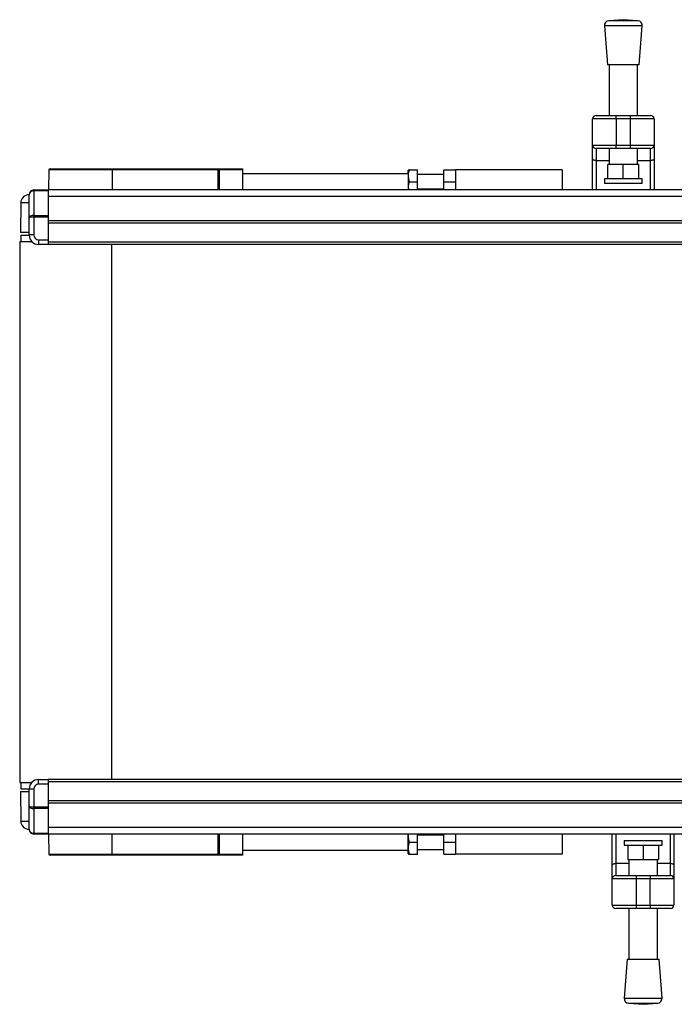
# Model space of a CAD drawing. Header units: millimetres. Extents: x 0 to 420, y 0 to 297.
# Tile 3 of 90: x 77 to 91, y 117 to 138. Entities that reach past the tile are written whole.
import ezdxf

# ---------------------------------------------------------------- set-up
doc = ezdxf.new("R2010")
doc.units = ezdxf.units.MM

msp = doc.modelspace()

# ---------------------------------------------------------------- linework, layer by layer
at = {"color": 7, "linetype": 'Continuous', "lineweight": 25}
for p, q in [((89.61757, 137.94925), (89.30968, 137.92576)), ((89.92547, 137.92576), (89.30968, 137.92576)), ((89.92547, 137.92576), (89.61757, 137.94925)), ((89.21757, 137.81844), (89.28007, 136.99925)), ((90.01757, 137.81844), (89.21757, 137.81844)), ((89.95507, 136.99925), (90.01757, 137.81844)), ((89.95507, 136.99925), (89.28007, 136.99925)), ((89.31757, 136.99925), (89.31757, 135.92785)), ((89.91757, 135.92785), (89.91757, 136.99925)), ((89.46757, 135.85285), (88.96757, 135.85285)), ((88.96757, 135.30285), (88.96757, 135.85285)), ((89.04257, 135.92785), (89.46757, 135.92785)), ((89.46757, 135.85285), (89.46757, 135.92785)), ((89.46757, 135.92785), (89.76757, 135.92785)), ((89.76757, 135.85285), (89.46757, 135.85285)), ((89.46757, 135.85285), (89.46757, 135.30285)), ((89.76757, 135.85285), (89.76757, 135.92785)), ((89.76757, 135.92785), (90.19257, 135.92785)), ((90.26757, 135.85285), (89.76757, 135.85285)), ((89.76757, 135.30285), (89.76757, 135.85285)), ((90.26757, 135.85285), (90.26757, 135.30285)), ((88.96757, 135.30285), (89.46757, 135.30285)), ((88.96757, 135.01501), (88.96757, 135.30285)), ((89.46757, 135.22785), (89.04257, 135.22785)), ((89.04257, 135.22785), (89.04257, 134.97199)), ((89.31757, 135.22785), (89.31757, 134.88837)), ((89.46757, 135.30285), (89.76757, 135.30285)), ((89.46757, 135.22785), (89.46757, 135.30285)), ((89.76757, 135.22785), (89.46757, 135.22785)), ((89.76757, 135.30285), (90.26757, 135.30285)), ((89.76757, 135.22785), (89.76757, 135.30285)), ((90.19257, 135.22785), (89.76757, 135.22785)), ((89.91757, 134.88837), (89.91757, 135.22785)), ((90.19257, 134.97199), (90.19257, 135.22785)), ((90.26757, 135.30285), (90.26757, 135.01501)), ((88.96757, 134.35285), (88.96757, 135.01501)), ((89.31757, 134.97199), (89.04257, 134.97199)), ((89.04257, 134.97199), (89.04257, 134.35285)), ((90.19257, 134.97199), (89.91757, 134.97199)), ((90.19257, 134.35285), (90.19257, 134.97199)), ((90.26757, 135.01501), (90.26757, 134.35285)), ((77.49131, 134.77807), (77.4876, 134.35285)), ((78.82652, 134.77807), (77.49131, 134.77807)), ((77.51631, 134.80285), (78.82652, 134.80285)), ((78.82652, 134.80285), (81.06779, 134.80285)), ((78.82652, 134.80285), (78.82652, 134.77807)), ((81.06779, 134.77807), (78.82652, 134.77807)), ((78.82652, 134.77807), (78.82652, 134.35285)), ((81.06779, 134.80285), (81.08082, 134.80285)), ((81.06779, 134.80285), (81.06779, 134.77807)), ((81.06812, 134.35285), (81.06779, 134.77807)), ((81.08082, 134.80285), (81.57652, 134.80285)), ((81.57674, 134.77807), (81.08516, 134.77807)), ((81.08516, 134.77807), (81.08548, 134.35285)), ((81.57652, 134.80285), (81.57674, 134.77807)), ((81.57674, 134.77807), (81.58045, 134.35285)), ((85.08322, 134.77785), (85.07652, 134.76625)), ((85.07652, 134.70285), (85.07652, 134.76625)), ((85.10555, 134.77785), (85.27652, 134.77785)), ((85.27652, 134.52785), (85.27652, 134.77785)), ((85.82652, 134.52785), (85.82652, 134.77785)), ((85.82652, 134.77785), (86.07652, 134.77785)), ((88.32652, 134.77785), (86.07652, 134.77785)), ((86.07652, 134.77785), (86.07652, 134.35285)), ((88.32652, 134.77785), (88.32652, 134.35285)), ((89.29257, 134.58837), (89.29257, 134.88837)), ((89.61757, 134.88837), (89.29257, 134.88837)), ((89.61757, 134.58837), (89.61757, 134.88837)), ((89.94257, 134.88837), (89.61757, 134.88837)), ((89.94257, 134.58837), (89.94257, 134.88837)), ((81.5774, 134.70285), (85.07652, 134.70285)), ((83.24565, 134.7041), (83.24565, 134.70285)), ((83.64512, 134.70285), (83.64512, 134.7041)), ((85.07652, 134.70285), (85.07652, 134.35285)), ((85.82652, 134.67785), (85.27652, 134.67785)), ((89.21757, 134.58837), (89.21757, 134.48837)), ((90.01757, 134.58837), (89.21757, 134.58837)), ((90.01757, 134.48837), (90.01757, 134.58837)), ((77.17652, 134.3382), (77.17652, 134.35285)), ((77.17652, 134.35285), (77.47652, 134.35285)), ((77.17652, 134.3382), (77.17652, 133.81749)), ((77.47652, 134.3382), (77.17652, 134.3382)), ((227.47652, 134.35285), (77.47652, 134.35285)), ((77.47652, 134.35285), (77.47652, 134.3382)), ((77.47652, 134.3382), (77.47652, 133.81749)), ((85.10555, 134.52785), (85.27652, 134.52785)), ((85.27652, 134.35285), (85.27652, 134.52785)), ((85.27652, 134.37785), (85.82652, 134.37785)), ((85.82652, 134.52785), (86.07652, 134.52785)), ((85.82652, 134.35285), (85.82652, 134.52785)), ((90.01757, 134.48837), (89.21757, 134.48837)), ((77.07652, 133.76143), (77.07652, 134.25285)), ((227.47652, 134.21592), (77.47652, 134.21592)), ((76.90001, 134.07938), (76.89454, 133.45285)), ((77.07652, 134.07938), (76.90001, 134.07938)), ((77.07652, 133.40285), (77.07652, 133.76143)), ((77.17652, 133.78214), (77.17652, 133.81749)), ((77.17652, 133.81749), (77.47652, 133.81749)), ((77.47652, 133.78214), (77.17652, 133.78214)), ((77.17652, 133.78214), (77.17652, 133.40285)), ((77.47652, 133.81749), (77.47652, 133.78214)), ((77.47652, 133.78214), (77.47652, 133.30285)), ((227.47652, 133.70285), (77.47652, 133.70285)), ((227.47652, 133.65285), (77.47652, 133.65285)), ((77.47652, 133.65285), (77.47652, 133.25285)), ((77.07652, 133.45285), (76.89454, 133.45285)), ((76.90152, 133.39635), (76.90152, 133.26785)), ((76.90152, 133.39635), (77.07663, 133.39635)), ((77.17652, 133.40285), (77.07652, 133.40285)), ((77.27652, 133.30285), (77.47652, 133.30285)), ((77.27652, 133.30285), (77.27652, 133.20285)), ((76.87652, 133.26785), (76.87652, 121.83785)), ((76.87652, 133.26785), (77.12896, 133.26785)), ((77.47652, 133.20285), (77.27652, 133.20285)), ((227.47652, 133.25285), (77.47652, 133.25285)), ((77.47652, 133.25285), (77.47652, 133.20285)), ((227.47652, 133.20285), (77.47652, 133.20285)), ((78.81152, 133.20285), (78.81152, 121.90285)), ((77.27652, 121.80285), (77.27652, 121.90285)), ((77.27652, 121.90285), (77.47652, 121.90285)), ((227.47652, 121.90285), (77.47652, 121.90285)), ((77.47652, 121.90285), (77.47652, 121.85285)), ((227.47652, 121.85285), (77.47652, 121.85285)), ((77.47652, 121.85285), (77.47652, 121.45285)), ((76.87652, 121.83785), (77.12896, 121.83785)), ((76.89454, 121.65285), (76.90001, 121.02632)), ((76.89454, 121.65285), (77.07652, 121.65285)), ((76.90152, 121.83785), (76.90152, 121.70935)), ((76.90152, 121.70935), (77.07663, 121.70935)), ((77.17652, 121.70285), (77.07652, 121.70285)), ((77.07652, 121.34427), (77.07652, 121.70285)), ((77.17652, 121.70285), (77.17652, 121.32356)), ((77.47652, 121.80285), (77.27652, 121.80285)), ((77.47652, 121.80285), (77.47652, 121.32356)), ((227.47652, 121.45285), (77.47652, 121.45285)), ((77.07652, 120.85285), (77.07652, 121.34427)), ((77.17652, 121.32356), (77.47652, 121.32356)), ((77.17652, 121.2882), (77.17652, 121.32356)), ((77.47652, 121.2882), (77.17652, 121.2882)), ((77.17652, 121.2882), (77.17652, 120.76749)), ((227.47652, 121.40285), (77.47652, 121.40285)), ((77.47652, 121.32356), (77.47652, 121.2882)), ((77.47652, 121.2882), (77.47652, 120.76749)), ((76.90001, 121.02632), (77.07652, 121.02632)), ((227.47652, 120.88978), (77.47652, 120.88978)), ((77.17652, 120.76749), (77.47652, 120.76749)), ((77.17652, 120.75285), (77.17652, 120.76749)), ((77.47652, 120.75285), (77.17652, 120.75285)), ((77.47652, 120.76749), (77.47652, 120.75285)), ((227.47652, 120.75285), (77.47652, 120.75285)), ((77.4876, 120.75285), (77.49131, 120.32763)), ((78.82652, 120.32763), (78.82652, 120.75285)), ((81.06779, 120.32763), (81.06812, 120.75285)), ((81.08548, 120.75285), (81.08516, 120.32763)), ((81.58045, 120.75285), (81.57674, 120.32763)), ((85.07652, 120.40285), (85.07652, 120.75285)), ((85.27652, 120.57785), (85.27652, 120.75285)), ((85.82652, 120.72785), (85.27652, 120.72785)), ((85.82652, 120.57785), (85.82652, 120.75285)), ((86.07652, 120.75285), (86.07652, 120.32785)), ((88.32652, 120.75285), (88.32652, 120.32785)), ((89.38547, 120.09068), (89.38547, 120.75285)), ((89.46047, 120.75285), (89.46047, 120.1337)), ((89.63547, 120.61733), (89.63547, 120.51733)), ((89.63547, 120.61733), (90.43547, 120.61733)), ((90.43547, 120.51733), (90.43547, 120.61733)), ((90.61047, 120.1337), (90.61047, 120.75285)), ((90.68547, 120.75285), (90.68547, 120.09068)), ((85.07652, 120.40285), (81.5774, 120.40285)), ((83.24565, 120.40285), (83.24565, 120.4016)), ((83.64512, 120.4016), (83.64512, 120.40285)), ((85.07652, 120.33945), (85.07652, 120.40285)), ((85.10555, 120.57785), (85.27652, 120.57785)), ((85.27652, 120.32785), (85.27652, 120.57785)), ((85.27652, 120.42785), (85.82652, 120.42785)), ((85.82652, 120.57785), (86.07652, 120.57785)), ((85.82652, 120.32785), (85.82652, 120.57785)), ((89.63547, 120.51733), (90.43547, 120.51733)), ((89.71047, 120.51733), (89.71047, 120.21733)), ((90.03547, 120.51733), (90.03547, 120.21733)), ((90.36047, 120.51733), (90.36047, 120.21733)), ((77.49131, 120.32763), (78.82652, 120.32763)), ((78.82652, 120.30285), (77.51631, 120.30285)), ((78.82652, 120.32763), (81.06779, 120.32763)), ((78.82652, 120.30285), (78.82652, 120.32763)), ((81.06779, 120.30285), (78.82652, 120.30285)), ((81.06779, 120.30285), (81.06779, 120.32763)), ((81.08082, 120.30285), (81.06779, 120.30285)), ((81.57652, 120.30285), (81.08082, 120.30285)), ((81.08516, 120.32763), (81.57674, 120.32763)), ((81.57674, 120.32763), (81.57652, 120.30285)), ((85.07652, 120.33945), (85.08322, 120.32785)), ((85.10555, 120.32785), (85.27652, 120.32785)), ((85.82652, 120.32785), (86.07652, 120.32785)), ((88.32652, 120.32785), (86.07652, 120.32785)), ((89.71047, 120.21733), (90.03547, 120.21733)), ((89.73547, 120.21733), (89.73547, 119.87785)), ((90.03547, 120.21733), (90.36047, 120.21733)), ((90.33547, 119.87785), (90.33547, 120.21733)), ((89.38547, 119.80285), (89.38547, 120.09068)), ((89.46047, 120.1337), (89.46047, 119.87785)), ((89.46047, 120.1337), (89.73547, 120.1337)), ((90.33547, 120.1337), (90.61047, 120.1337)), ((90.61047, 119.87785), (90.61047, 120.1337)), ((90.68547, 120.09068), (90.68547, 119.80285)), ((89.88547, 119.80285), (89.38547, 119.80285)), ((89.38547, 119.25285), (89.38547, 119.80285)), ((89.46047, 119.87785), (89.88547, 119.87785)), ((89.88547, 119.87785), (90.18547, 119.87785)), ((89.88547, 119.87785), (89.88547, 119.80285)), ((90.18547, 119.80285), (89.88547, 119.80285)), ((89.88547, 119.80285), (89.88547, 119.25285)), ((90.18547, 119.87785), (90.61047, 119.87785)), ((90.18547, 119.87785), (90.18547, 119.80285)), ((90.68547, 119.80285), (90.18547, 119.80285)), ((90.18547, 119.25285), (90.18547, 119.80285)), ((90.68547, 119.80285), (90.68547, 119.25285)), ((89.38547, 119.25285), (89.88547, 119.25285)), ((89.88547, 119.17785), (89.46047, 119.17785)), ((89.73547, 119.17785), (89.73547, 118.10645)), ((89.88547, 119.25285), (90.18547, 119.25285)), ((89.88547, 119.25285), (89.88547, 119.17785)), ((90.18547, 119.17785), (89.88547, 119.17785)), ((90.18547, 119.25285), (90.68547, 119.25285)), ((90.18547, 119.25285), (90.18547, 119.17785)), ((90.61047, 119.17785), (90.18547, 119.17785)), ((90.33547, 118.10645), (90.33547, 119.17785)), ((89.69797, 118.10645), (89.63547, 117.28726)), ((89.69797, 118.10645), (90.37297, 118.10645)), ((90.43547, 117.28726), (90.37297, 118.10645)), ((89.63547, 117.28726), (90.43547, 117.28726)), ((89.72758, 117.17994), (90.03547, 117.15645)), ((89.72758, 117.17994), (90.34337, 117.17994)), ((90.03547, 117.15645), (90.34337, 117.17994))]:
    msp.add_line(p, q, dxfattribs=at)
at = {"color": 7, "linetype": 'Continuous', "lineweight": 25, "flags": 128}
for points in [[(89.04257, 134.97199), (89.02794, 134.97282), (89.01387, 134.97527), (89.0009, 134.97924), (88.98954, 134.98459), (88.98021, 134.99111), (88.97328, 134.99855), (88.96901, 135.00662), (88.96757, 135.01501)], [(90.26757, 135.01501), (90.26613, 135.00662), (90.26186, 134.99855), (90.25493, 134.99111), (90.24561, 134.98459), (90.23424, 134.97924), (90.22127, 134.97527), (90.2072, 134.97282), (90.19257, 134.97199)], [(89.38547, 120.09068), (89.38692, 120.09908), (89.39118, 120.10715), (89.39811, 120.11458), (89.40744, 120.1211), (89.41881, 120.12645), (89.43177, 120.13043), (89.44584, 120.13288), (89.46047, 120.1337)], [(90.61047, 120.1337), (90.62511, 120.13288), (90.63918, 120.13043), (90.65214, 120.12645), (90.66351, 120.1211), (90.67283, 120.11458), (90.67976, 120.10715), (90.68403, 120.09908), (90.68547, 120.09068)]]:
    msp.add_lwpolyline(points, dxfattribs=at)
at = {"color": 7, "linetype": 'Continuous', "lineweight": 25}
for centre, radius, start, end in [((89.31728, 137.82605), 0.1, 94.362914, 184.362914), ((89.91786, 137.82605), 0.1, 355.637086, 85.637086), ((89.04257, 135.85285), 0.075, 90, 180), ((90.19257, 135.85285), 0.075, 0, 90), ((89.04257, 135.30285), 0.075, 180, 270), ((90.19257, 135.30285), 0.075, 270, 0), ((77.51631, 134.77785), 0.025, 90, 179.5), ((81.04632, 134.78403), 0.0393, 351.264862, 28.606552), ((77.17652, 134.25285), 0.1, 90, 180), ((77.075, 134.07785), 0.175, 90, 179.5), ((77.27652, 133.40285), 0.2, 180, 270), ((77.27652, 133.40285), 0.1, 180, 270), ((77.27652, 121.70285), 0.2, 90, 180), ((77.27652, 121.70285), 0.1, 90, 180), ((77.075, 121.02785), 0.175, 180.5, 270), ((77.17652, 120.85285), 0.1, 180, 270), ((77.51631, 120.32785), 0.025, 180.5, 270), ((81.04632, 120.32166), 0.0393, 331.393448, 8.735138), ((89.46047, 119.80285), 0.075, 90, 180), ((90.61047, 119.80285), 0.075, 0, 90), ((89.46047, 119.25285), 0.075, 180, 270), ((90.61047, 119.25285), 0.075, 270, 0), ((89.73518, 117.27965), 0.1, 175.637086, 265.637086), ((90.33576, 117.27965), 0.1, 274.362914, 4.362914)]:
    msp.add_arc(centre, radius, start, end, dxfattribs=at)
for centre, major_axis, ratio, start_param, end_param in [((81.06779, 134.77785), (0.1, 0.00002), 0.00218163, 1.39626465, 1.57079091), ((77.17652, 134.25285), (0.1, 0), 0.85355339, 1.57079633, 3.14159265), ((77.17652, 133.76143), (0.1, 0), 0.56066017, 1.57079633, 3.14159265), ((77.17652, 133.76143), (0.1, 0), 0.20710678, 1.57079633, 3.14159265), ((77.17652, 121.34427), (0.1, 0), 0.20710678, 3.14159265, 4.71238898), ((77.17652, 121.34427), (0.1, 0), 0.56066017, 3.14159265, 4.71238898), ((77.17652, 120.85285), (0.1, 0), 0.85355339, 3.14159265, 4.71238898), ((81.06779, 120.32785), (0.1, -0.00002), 0.00218163, 4.71239439, 4.88692066)]:
    msp.add_ellipse(centre, major_axis=major_axis, ratio=ratio, start_param=start_param, end_param=end_param, dxfattribs=at)
for points, knots in [([(85.10555, 134.52785), (85.09389, 134.57252), (85.0721, 134.65605), (85.09493, 134.73917), (85.10555, 134.77785)], [0, 0, 0, 0, 0.5347163, 1, 1, 1, 1]), ([(85.10555, 134.77785), (85.10226, 134.77785), (85.0889, 134.77785), (85.08829, 134.77785), (85.08783, 134.77785)], [0, 0, 0, 0, 0.24664624, 1, 1, 1, 1]), ([(85.09311, 134.35285), (85.08868, 134.37249), (85.07548, 134.43098), (85.09355, 134.48919), (85.10555, 134.52785)], [0, 0, 0, 0, 0.33574802, 1, 1, 1, 1]), ([(85.10555, 120.57785), (85.09207, 120.62253), (85.07443, 120.68099), (85.08801, 120.73915), (85.09121, 120.75285)], [0, 0, 0, 0, 0.76446301, 1, 1, 1, 1]), ([(85.10555, 120.32785), (85.09389, 120.37252), (85.0721, 120.45605), (85.09493, 120.53917), (85.10555, 120.57785)], [0, 0, 0, 0, 0.5347163, 1, 1, 1, 1]), ([(85.08783, 120.32785), (85.08641, 120.32785), (85.08092, 120.32785), (85.09506, 120.32785), (85.10555, 120.32785)], [0, 0, 0, 0, 0.25801713, 1, 1, 1, 1])]:
    msp.add_open_spline(points, degree=3, knots=knots, dxfattribs=at)

doc.saveas('drawing.dxf')
